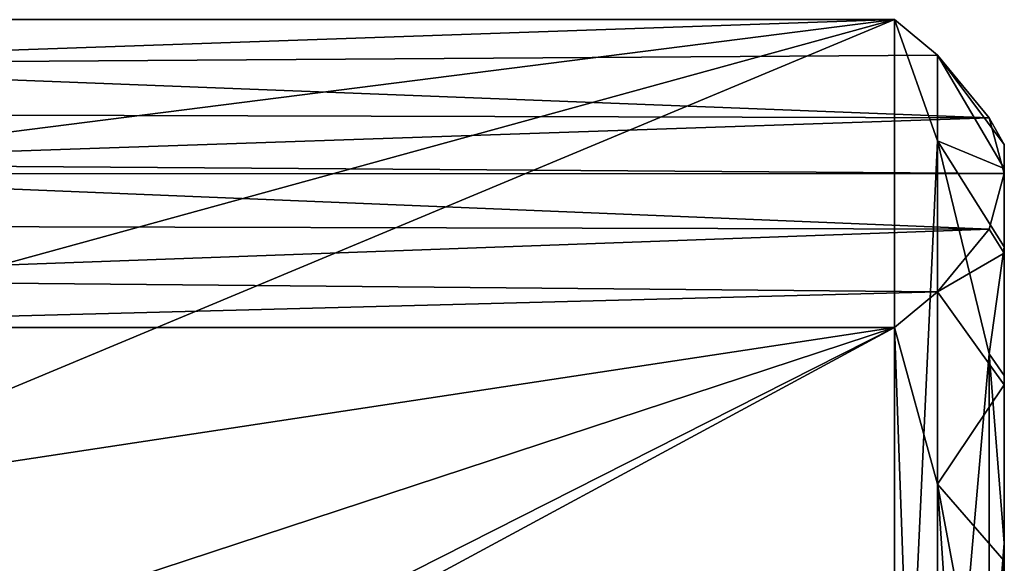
# Model space of a CAD drawing. Extents: x -46 to 46, y 1 to 197.
# Tile 149 of 168: x 35.63 to 38.43, y 127.87 to 129.42. Entities that reach past the tile are written whole.
import ezdxf

# ---------------------------------------------------------------- set-up
doc = ezdxf.new("R2010")
doc.units = 0
doc.header["$LTSCALE"] = 25.4
doc.layers.get('0').update_dxf_attribs({"color": 13, "linetype": 'CONTINUOUS'})

# ---------------------------------------------------------------- blocks, each defined once
blk = doc.blocks.new('BUSH-3401_STL')
at = {"color": 8}
mesh = blk.add_polyface(dxfattribs=at)
corners = [(38.1128, 129.4167, 133.621), (34.4521, 128.9513, 133.1943), (34.354, 129.4167, 133.621), (34.523, 128.4305, 132.7168), (34.5463, 127.9272, 132.2554), (34.4458, 126.868, 131.2842), (38.1128, 126.4378, 130.8898), (34.354, 126.4378, 130.8898), (34.5159, 127.3524, 131.7283), (34.5455, 127.8344, 132.1703), (38.2355, 129.0719, 133.3049), (38.2355, 126.7825, 131.2058), (38.382, 128.4654, 132.7488), (38.382, 127.389, 131.7619), (38.4255, 127.9272, 132.2554)]
mesh.append_faces([[corners[k] for k in face] for face in [(0, 1, 2), (5, 6, 7), (13, 12, 14)]], dxfattribs={"vtx0": -1, "color": 8})
mesh.append_faces([[corners[k] for k in face] for face in [(1, 0, 3), (3, 0, 4), (6, 10, 11), (11, 12, 13)]], dxfattribs={"vtx0": -1, "vtx1": -1, "color": 8})
mesh.append_faces([[corners[k] for k in face] for face in [(6, 4, 0)]], dxfattribs={"vtx0": -1, "vtx1": -1, "vtx2": -1, "color": 8})
mesh.append_faces([[corners[k] for k in face] for face in [(6, 5, 8), (6, 8, 9), (6, 9, 4), (6, 0, 10), (11, 10, 12)]], dxfattribs={"vtx0": -1, "vtx2": -1, "color": 8})
mesh = blk.add_polyface(dxfattribs=at)
corners = [(34.4458, 129.2902, 134.1907), (38.1128, 129.4167, 133.621), (34.354, 129.4167, 133.621), (38.2355, 129.3153, 134.0776), (38.382, 129.1369, 134.8809), (34.5159, 129.1478, 134.8322), (34.5455, 129.006, 135.4705), (38.4255, 128.9787, 135.5937), (34.5463, 128.9781, 135.5964), (38.382, 128.8205, 136.3065), (34.5228, 128.8301, 136.2631), (34.4517, 128.6769, 136.953), (38.2355, 128.6421, 137.1098), (34.354, 128.5408, 137.5664), (38.1128, 128.5408, 137.5664)]
mesh.append_faces([[corners[k] for k in face] for face in [(0, 1, 2), (12, 13, 14)]], dxfattribs={"vtx0": -1, "color": 8})
mesh.append_faces([[corners[k] for k in face] for face in [(1, 0, 3), (3, 0, 4), (4, 6, 7), (7, 8, 9), (9, 11, 12)]], dxfattribs={"vtx0": -1, "vtx1": -1, "color": 8})
mesh.append_faces([[corners[k] for k in face] for face in [(4, 0, 5), (4, 5, 6), (7, 6, 8), (9, 8, 10), (9, 10, 11), (12, 11, 13)]], dxfattribs={"vtx0": -1, "vtx2": -1, "color": 8})
mesh = blk.add_polyface(dxfattribs=at)
corners = [(38.1128, 129.4167, 133.621), (38.2355, 129.3153, 134.0776), (38.2355, 129.0719, 133.3049)]
mesh.append_faces([[corners[k] for k in face] for face in [(0, 1, 2)]], dxfattribs={"color": 8})
mesh = blk.add_polyface(dxfattribs=at)
corners = [(38.2355, 129.0719, 133.3049), (38.4255, 128.9927, 134.1427), (38.4255, 128.7703, 133.4364), (38.2355, 129.3153, 134.0776)]
mesh.append_faces([[corners[k] for k in face] for face in [(0, 1, 2), (1, 0, 3)]], dxfattribs={"vtx0": -1, "color": 8})
mesh = blk.add_polyface(dxfattribs=at)
corners = [(38.2355, 129.3153, 134.0776), (38.4255, 129.0616, 134.8799), (38.4255, 128.9927, 134.1427), (38.382, 129.1369, 134.8809)]
mesh.append_faces([[corners[k] for k in face] for face in [(0, 1, 2), (1, 0, 3)]], dxfattribs={"vtx0": -1, "color": 8})
mesh = blk.add_polyface(dxfattribs=at)
corners = [(38.382, 129.1369, 134.8809), (38.4255, 128.9787, 135.5937), (38.4255, 129.0616, 134.8799)]
mesh.append_faces([[corners[k] for k in face] for face in [(0, 1, 2)]], dxfattribs={"color": 8})
mesh = blk.add_polyface(dxfattribs=at)
corners = [(38.382, 128.4654, 132.7488), (38.4255, 128.7703, 133.4364), (38.4255, 128.4042, 132.7928), (38.2355, 129.0719, 133.3049)]
mesh.append_faces([[corners[k] for k in face] for face in [(0, 1, 2), (1, 0, 3)]], dxfattribs={"vtx0": -1, "color": 8})
mesh = blk.add_polyface(dxfattribs=at)
corners = [(38.4255, 122.1451, 134.0766), (38.4255, 122.1337, 135.5405), (38.4255, 122.062, 134.808), (38.4255, 122.3571, 136.2419), (38.4255, 122.372, 133.3948), (38.4255, 122.7221, 136.8811), (38.4255, 122.7464, 132.756), (38.4255, 123.1966, 137.4149), (38.4255, 123.2468, 132.2102), (38.4255, 123.7733, 137.8436), (38.4255, 123.8508, 131.7819), (38.4255, 124.4462, 138.1526), (38.4255, 124.5104, 131.4968), (38.4255, 125.169, 138.313), (38.4255, 125.2143, 131.3524), (38.4255, 125.9095, 138.3178), (38.4255, 125.9548, 131.3573), (38.4255, 126.6134, 138.1735), (38.4255, 126.6776, 131.5177), (38.4255, 127.273, 137.8884), (38.4255, 127.3505, 131.8267), (38.4255, 127.877, 137.4601), (38.4255, 127.9272, 132.2554), (38.4255, 128.3774, 136.9143), (38.4255, 128.4042, 132.7928), (38.4255, 128.7518, 136.2755), (38.4255, 128.7703, 133.4364), (38.4255, 128.9787, 135.5937), (38.4255, 128.9927, 134.1427), (38.4255, 129.0616, 134.8799)]
mesh.append_faces([[corners[k] for k in face] for face in [(0, 1, 2), (27, 28, 29)]], dxfattribs={"vtx0": -1, "color": 8})
mesh.append_faces([[corners[k] for k in face] for face in [(1, 0, 3), (3, 4, 5), (5, 6, 7), (7, 8, 9), (9, 10, 11), (11, 12, 13), (13, 14, 15), (15, 16, 17), (17, 18, 19), (19, 20, 21), (21, 22, 23), (23, 24, 25), (25, 26, 27)]], dxfattribs={"vtx0": -1, "vtx1": -1, "color": 8})
mesh.append_faces([[corners[k] for k in face] for face in [(3, 0, 4), (5, 4, 6), (7, 6, 8), (9, 8, 10), (11, 10, 12), (13, 12, 14), (15, 14, 16), (17, 16, 18), (19, 18, 20), (21, 20, 22), (23, 22, 24), (25, 24, 26), (27, 26, 28)]], dxfattribs={"vtx0": -1, "vtx2": -1, "color": 8})
mesh = blk.add_polyface(dxfattribs=at)
corners = [(38.4255, 128.9787, 135.5937), (38.382, 128.8205, 136.3065), (38.4255, 128.7518, 136.2755)]
mesh.append_faces([[corners[k] for k in face] for face in [(0, 1, 2)]], dxfattribs={"color": 8})
mesh = blk.add_polyface(dxfattribs=at)
corners = [(38.4255, 128.7518, 136.2755), (38.2355, 128.6421, 137.1098), (38.4255, 128.3774, 136.9143), (38.382, 128.8205, 136.3065)]
mesh.append_faces([[corners[k] for k in face] for face in [(0, 1, 2), (1, 0, 3)]], dxfattribs={"vtx0": -1, "color": 8})
mesh = blk.add_polyface(dxfattribs=at)
corners = [(38.2355, 128.6421, 137.1098), (38.1128, 128.5408, 137.5664), (38.2355, 128.0947, 137.7069)]
mesh.append_faces([[corners[k] for k in face] for face in [(0, 1, 2)]], dxfattribs={"color": 8})
mesh = blk.add_polyface(dxfattribs=at)
corners = [(38.4255, 128.3774, 136.9143), (38.2355, 128.0947, 137.7069), (38.4255, 127.877, 137.4601), (38.2355, 128.6421, 137.1098)]
mesh.append_faces([[corners[k] for k in face] for face in [(0, 1, 2), (1, 0, 3)]], dxfattribs={"vtx0": -1, "color": 8})
mesh = blk.add_polyface(dxfattribs=at)
corners = [(38.1128, 124.686, 138.7805), (34.4521, 125.2882, 138.5909), (34.354, 124.686, 138.7805), (34.523, 125.9621, 138.3786), (34.5463, 126.6134, 138.1735), (34.4458, 127.9841, 137.7417), (38.1128, 128.5408, 137.5664), (34.354, 128.5408, 137.5664), (34.5159, 127.3572, 137.9392), (34.5455, 126.7335, 138.1356), (38.2355, 125.1321, 138.64), (38.2355, 128.0947, 137.7069), (38.382, 125.9169, 138.3928), (38.382, 127.3098, 137.9541), (38.4255, 126.6134, 138.1735)]
mesh.append_faces([[corners[k] for k in face] for face in [(0, 1, 2), (5, 6, 7), (13, 12, 14)]], dxfattribs={"vtx0": -1, "color": 8})
mesh.append_faces([[corners[k] for k in face] for face in [(1, 0, 3), (3, 0, 4), (6, 10, 11), (11, 12, 13)]], dxfattribs={"vtx0": -1, "vtx1": -1, "color": 8})
mesh.append_faces([[corners[k] for k in face] for face in [(6, 4, 0)]], dxfattribs={"vtx0": -1, "vtx1": -1, "vtx2": -1, "color": 8})
mesh.append_faces([[corners[k] for k in face] for face in [(6, 5, 8), (6, 8, 9), (6, 9, 4), (6, 0, 10), (11, 10, 12)]], dxfattribs={"vtx0": -1, "vtx2": -1, "color": 8})
mesh = blk.add_polyface(dxfattribs=at)
corners = [(38.382, 128.4654, 132.7488), (38.4255, 128.4042, 132.7928), (38.4255, 127.9272, 132.2554)]
mesh.append_faces([[corners[k] for k in face] for face in [(0, 1, 2)]], dxfattribs={"color": 8})
mesh = blk.add_polyface(dxfattribs=at)
corners = [(38.4255, 127.877, 137.4601), (38.382, 127.3098, 137.9541), (38.4255, 127.273, 137.8884), (38.2355, 128.0947, 137.7069)]
mesh.append_faces([[corners[k] for k in face] for face in [(0, 1, 2), (1, 0, 3)]], dxfattribs={"vtx0": -1, "color": 8})
mesh = blk.add_polyface(dxfattribs=at)
corners = [(38.4255, 127.9272, 132.2554), (38.4255, 127.3505, 131.8267), (38.382, 127.389, 131.7619)]
mesh.append_faces([[corners[k] for k in face] for face in [(0, 1, 2)]], dxfattribs={"color": 8})
blk = doc.blocks.new('GRUPUJ_1')
at = {"color": 0}
blk.add_blockref('BUSH-3401_STL', (45.5568, -27.6526, -0.8958), dxfattribs=at)

msp = doc.modelspace()

# ---------------------------------------------------------------- block references
at = {"color": 0}
msp.add_blockref('GRUPUJ_1', (-45.5568, 27.6526, -67.9042), dxfattribs=at)

doc.saveas('drawing.dxf')
